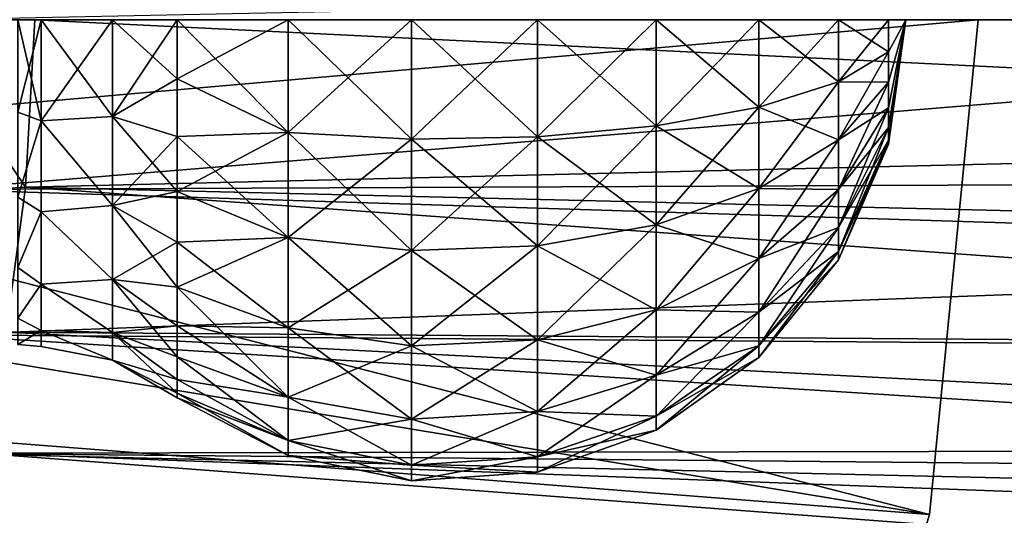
# Model space of a CAD drawing. Header units: millimetres. Extents: x -110 to 119, y -127 to 212.
# Tile 65 of 186: x -53 to -40, y -7 to 0. Entities that reach past the tile are written whole.
import ezdxf

# ---------------------------------------------------------------- set-up
doc = ezdxf.new("R2010")
doc.units = ezdxf.units.MM
doc.header["$LTSCALE"] = 26.699852
for name, color, linetype in [('44', 7, 'CONTINUOUS'), ('47', 7, 'CONTINUOUS'), ('548', 7, 'CONTINUOUS'), ('549', 7, 'CONTINUOUS'), ('55', 7, 'CONTINUOUS'), ('550', 7, 'CONTINUOUS'), ('56', 7, 'CONTINUOUS'), ('7', 7, 'CONTINUOUS'), ('9', 7, 'CONTINUOUS')]:
    doc.layers.add(name, color=color, linetype=linetype)

msp = doc.modelspace()

# ---------------------------------------------------------------- linework, layer by layer
at = {"layer": '44', "color": 7, "linetype": 'CONTINUOUS', "true_color": 0xa2afbf}
msp.add_3dface([(-25.694, 0, 11.01), (-25.683, 0.586, 11.002), (-54.351, 0, 9.979), (-25.694, 0, 11.01)], dxfattribs=at)
at = {"layer": '47', "color": 7, "linetype": 'CONTINUOUS', "true_color": 0xa2afbf}
for points in [[(-25.694, 0, 11.01), (-54.351, 0, 9.979), (-54.289, -2.342, 9.835), (-25.694, 0, 11.01)], [(-25.694, 0, 11.01), (-54.289, -2.342, 9.835), (-25.493, -2.22, 10.904), (-25.694, 0, 11.01)], [(-25.493, -2.22, 10.904), (-54.289, -2.342, 9.835), (-25.254, -3.256, 10.781), (-25.493, -2.22, 10.904)], [(-54.289, -2.342, 9.835), (-54.317, -4.351, 9.47), (-25.254, -3.256, 10.781), (-54.289, -2.342, 9.835)], [(-25.254, -3.256, 10.781), (-54.317, -4.351, 9.47), (-24.822, -4.576, 10.555), (-25.254, -3.256, 10.781)], [(-54.317, -4.351, 9.47), (-54.453, -5.984, 8.985), (-24.018, -6.266, 10.143), (-54.317, -4.351, 9.47)], [(-24.822, -4.576, 10.555), (-54.317, -4.351, 9.47), (-24.018, -6.266, 10.143), (-24.822, -4.576, 10.555)], [(-54.453, -5.984, 8.985), (-54.684, -7.274, 8.461), (-23.765, -6.692, 10.017), (-54.453, -5.984, 8.985)], [(-24.018, -6.266, 10.143), (-54.453, -5.984, 8.985), (-23.765, -6.692, 10.017), (-24.018, -6.266, 10.143)], [(-23.765, -6.692, 10.017), (-54.684, -7.274, 8.461), (-22.109, -8.898, 9.192), (-23.765, -6.692, 10.017)]]:
    msp.add_3dface(points, dxfattribs=at)
at = {"layer": '548', "color": 7, "linetype": 'CONTINUOUS', "true_color": 0xa2afbf}
for points in [[(-49.515, 0, 56.037), (-51.048, 0, 55.245), (-51.048, -0.817, 55.181), (-49.515, 0, 56.037)], [(-49.515, -1.556, 55.832), (-49.515, 0, 56.037), (-51.048, -0.817, 55.181), (-49.515, -1.556, 55.832)], [(-51.048, 0, 44.805), (-49.515, 0, 44.013), (-49.515, -1.556, 44.218), (-51.048, 0, 44.805)], [(-51.048, 0, 44.805), (-49.515, -1.556, 44.218), (-51.048, -0.817, 44.869), (-51.048, 0, 44.805)], [(-47.814, 0, 56.39), (-49.515, 0, 56.037), (-49.515, -1.556, 55.832), (-47.814, 0, 56.39)], [(-47.814, -1.647, 56.173), (-47.814, 0, 56.39), (-49.515, -1.556, 55.832), (-47.814, -1.647, 56.173)], [(-49.515, 0, 44.013), (-47.814, 0, 43.66), (-47.814, -1.647, 43.877), (-49.515, 0, 44.013)], [(-49.515, 0, 44.013), (-47.814, -1.647, 43.877), (-49.515, -1.556, 44.218), (-49.515, 0, 44.013)], [(-46.08, 0, 56.271), (-47.814, 0, 56.39), (-47.814, -1.647, 56.173), (-46.08, 0, 56.271)], [(-46.08, -1.617, 56.058), (-46.08, 0, 56.271), (-47.814, -1.647, 56.173), (-46.08, -1.617, 56.058)], [(-47.814, 0, 43.66), (-46.08, 0, 43.779), (-46.08, -1.617, 43.992), (-47.814, 0, 43.66)], [(-47.814, 0, 43.66), (-46.08, -1.617, 43.992), (-47.814, -1.647, 43.877), (-47.814, 0, 43.66)], [(-44.443, 0, 55.689), (-46.08, 0, 56.271), (-46.08, -1.617, 56.058), (-44.443, 0, 55.689)], [(-44.443, -1.466, 55.496), (-44.443, 0, 55.689), (-46.08, -1.617, 56.058), (-44.443, -1.466, 55.496)], [(-46.08, 0, 43.779), (-44.443, 0, 44.361), (-44.443, -1.466, 44.554), (-46.08, 0, 43.779)], [(-46.08, 0, 43.779), (-44.443, -1.466, 44.554), (-46.08, -1.617, 43.992), (-46.08, 0, 43.779)], [(-43.024, 0, 54.687), (-44.443, 0, 55.689), (-44.443, -1.466, 55.496), (-43.024, 0, 54.687)], [(-43.024, -1.207, 54.528), (-43.024, 0, 54.687), (-44.443, -1.466, 55.496), (-43.024, -1.207, 54.528)], [(-44.443, 0, 44.361), (-43.024, 0, 45.363), (-43.024, -1.207, 45.522), (-44.443, 0, 44.361)], [(-44.443, 0, 44.361), (-43.024, -1.207, 45.522), (-44.443, -1.466, 44.554), (-44.443, 0, 44.361)], [(-41.928, 0, 53.339), (-43.024, 0, 54.687), (-43.024, -1.207, 54.528), (-41.928, 0, 53.339)], [(-41.928, -0.858, 53.226), (-41.928, 0, 53.339), (-43.024, -1.207, 54.528), (-41.928, -0.858, 53.226)], [(-43.024, 0, 45.363), (-41.928, 0, 46.711), (-41.928, -0.858, 46.824), (-43.024, 0, 45.363)], [(-43.024, 0, 45.363), (-41.928, -0.858, 46.824), (-43.024, -1.207, 45.522), (-43.024, 0, 45.363)], [(-41.236, 0, 51.745), (-41.928, 0, 53.339), (-41.928, -0.858, 53.226), (-41.236, 0, 51.745)], [(-41.236, -0.445, 51.686), (-41.236, 0, 51.745), (-41.928, -0.858, 53.226), (-41.236, -0.445, 51.686)], [(-41.928, 0, 46.711), (-41.236, 0, 48.305), (-41.236, -0.445, 48.364), (-41.928, 0, 46.711)], [(-41.928, 0, 46.711), (-41.236, -0.445, 48.364), (-41.928, -0.858, 46.824), (-41.928, 0, 46.711)], [(-41, 0, 50.025), (-41.236, 0, 51.745), (-41.236, -0.445, 51.686), (-41, 0, 50.025)], [(-41.236, 0, 48.305), (-41, 0, 50.025), (-41.236, -0.445, 48.364), (-41.236, 0, 48.305)], [(-41.236, -0.445, 48.364), (-41, 0, 50.025), (-41.236, -0.86, 48.536), (-41.236, -0.445, 48.364)], [(-41.236, -0.86, 48.536), (-41, 0, 50.025), (-41.236, -1.216, 48.809), (-41.236, -0.86, 48.536)], [(-41.236, -1.216, 48.809), (-41, 0, 50.025), (-41.236, -1.489, 49.165), (-41.236, -1.216, 48.809)], [(-41.236, -1.489, 49.165), (-41, 0, 50.025), (-41.236, -1.661, 49.58), (-41.236, -1.489, 49.165)], [(-41.236, -1.661, 49.58), (-41, 0, 50.025), (-41.236, -1.72, 50.025), (-41.236, -1.661, 49.58)], [(-41.236, -1.72, 50.025), (-41, 0, 50.025), (-41.236, -1.661, 50.47), (-41.236, -1.72, 50.025)], [(-41.236, -1.661, 50.47), (-41, 0, 50.025), (-41.236, -1.489, 50.885), (-41.236, -1.661, 50.47)], [(-41.236, -1.489, 50.885), (-41, 0, 50.025), (-41.236, -1.216, 51.241), (-41.236, -1.489, 50.885)], [(-41.236, -1.216, 51.241), (-41, 0, 50.025), (-41.236, -0.86, 51.514), (-41.236, -1.216, 51.241)], [(-41.236, -0.86, 51.514), (-41, 0, 50.025), (-41.236, -0.445, 51.686), (-41.236, -0.86, 51.514)], [(-41.236, -0.445, 48.364), (-41.236, -0.86, 48.536), (-41.928, -0.858, 46.824), (-41.236, -0.445, 48.364)], [(-41.236, -0.86, 51.514), (-41.236, -0.445, 51.686), (-41.928, -1.657, 52.895), (-41.236, -0.86, 51.514)], [(-41.928, -1.657, 52.895), (-41.236, -0.445, 51.686), (-41.928, -0.858, 53.226), (-41.928, -1.657, 52.895)], [(-51.048, -0.817, 44.869), (-49.515, -1.556, 44.218), (-51.048, -1.613, 45.06), (-51.048, -0.817, 44.869)], [(-51.048, -1.613, 54.99), (-49.515, -1.556, 55.832), (-51.048, -0.817, 55.181), (-51.048, -1.613, 54.99)], [(-41.928, -0.858, 46.824), (-41.928, -1.657, 47.155), (-43.024, -1.207, 45.522), (-41.928, -0.858, 46.824)], [(-41.928, -1.657, 52.895), (-41.928, -0.858, 53.226), (-43.024, -2.331, 54.062), (-41.928, -1.657, 52.895)], [(-43.024, -2.331, 54.062), (-41.928, -0.858, 53.226), (-43.024, -1.207, 54.528), (-43.024, -2.331, 54.062)], [(-41.928, -0.858, 46.824), (-41.236, -0.86, 48.536), (-41.928, -1.657, 47.155), (-41.928, -0.858, 46.824)], [(-41.236, -0.86, 48.536), (-41.236, -1.216, 48.809), (-41.928, -1.657, 47.155), (-41.236, -0.86, 48.536)], [(-41.236, -1.216, 51.241), (-41.236, -0.86, 51.514), (-41.928, -2.343, 52.368), (-41.236, -1.216, 51.241)], [(-41.928, -2.343, 52.368), (-41.236, -0.86, 51.514), (-41.928, -1.657, 52.895), (-41.928, -2.343, 52.368)], [(-43.024, -1.207, 45.522), (-43.024, -2.331, 45.988), (-44.443, -1.466, 44.554), (-43.024, -1.207, 45.522)], [(-43.024, -2.331, 54.062), (-43.024, -1.207, 54.528), (-44.443, -2.832, 54.93), (-43.024, -2.331, 54.062)], [(-44.443, -2.832, 54.93), (-43.024, -1.207, 54.528), (-44.443, -1.466, 55.496), (-44.443, -2.832, 54.93)], [(-43.024, -1.207, 45.522), (-41.928, -1.657, 47.155), (-43.024, -2.331, 45.988), (-43.024, -1.207, 45.522)], [(-41.236, -1.216, 48.809), (-41.236, -1.489, 49.165), (-41.928, -2.343, 47.682), (-41.236, -1.216, 48.809)], [(-41.928, -1.657, 47.155), (-41.236, -1.216, 48.809), (-41.928, -2.343, 47.682), (-41.928, -1.657, 47.155)], [(-41.236, -1.489, 50.885), (-41.236, -1.216, 51.241), (-41.928, -2.87, 51.682), (-41.236, -1.489, 50.885)], [(-41.928, -2.87, 51.682), (-41.236, -1.216, 51.241), (-41.928, -2.343, 52.368), (-41.928, -2.87, 51.682)], [(-44.443, -1.466, 44.554), (-44.443, -2.832, 45.12), (-46.08, -1.617, 43.992), (-44.443, -1.466, 44.554)], [(-44.443, -2.832, 54.93), (-44.443, -1.466, 55.496), (-46.08, -3.123, 55.434), (-44.443, -2.832, 54.93)], [(-46.08, -3.123, 55.434), (-44.443, -1.466, 55.496), (-46.08, -1.617, 56.058), (-46.08, -3.123, 55.434)], [(-44.443, -1.466, 44.554), (-43.024, -2.331, 45.988), (-44.443, -2.832, 45.12), (-44.443, -1.466, 44.554)], [(-41.236, -1.489, 49.165), (-41.236, -1.661, 49.58), (-41.928, -2.87, 48.368), (-41.236, -1.489, 49.165)], [(-41.928, -2.343, 47.682), (-41.236, -1.489, 49.165), (-41.928, -2.87, 48.368), (-41.928, -2.343, 47.682)], [(-41.236, -1.661, 50.47), (-41.236, -1.489, 50.885), (-41.928, -3.201, 50.883), (-41.236, -1.661, 50.47)], [(-41.928, -3.201, 50.883), (-41.236, -1.489, 50.885), (-41.928, -2.87, 51.682), (-41.928, -3.201, 50.883)], [(-49.515, -1.556, 44.218), (-49.515, -3.006, 44.818), (-51.048, -1.613, 45.06), (-49.515, -1.556, 44.218)], [(-49.515, -3.006, 55.232), (-49.515, -1.556, 55.832), (-51.048, -2.37, 54.676), (-49.515, -3.006, 55.232)], [(-51.048, -2.37, 54.676), (-49.515, -1.556, 55.832), (-51.048, -1.613, 54.99), (-51.048, -2.37, 54.676)], [(-51.048, -1.613, 45.06), (-49.515, -3.006, 44.818), (-51.048, -2.37, 45.374), (-51.048, -1.613, 45.06)], [(-47.814, -1.647, 43.877), (-47.814, -3.183, 44.513), (-49.515, -1.556, 44.218), (-47.814, -1.647, 43.877)], [(-49.515, -1.556, 44.218), (-47.814, -3.183, 44.513), (-49.515, -3.006, 44.818), (-49.515, -1.556, 44.218)], [(-49.515, -3.006, 55.232), (-47.814, -1.647, 56.173), (-49.515, -1.556, 55.832), (-49.515, -3.006, 55.232)], [(-46.08, -1.617, 43.992), (-46.08, -3.123, 44.616), (-47.814, -1.647, 43.877), (-46.08, -1.617, 43.992)], [(-46.08, -3.123, 55.434), (-46.08, -1.617, 56.058), (-47.814, -3.183, 55.537), (-46.08, -3.123, 55.434)], [(-47.814, -3.183, 55.537), (-46.08, -1.617, 56.058), (-47.814, -1.647, 56.173), (-47.814, -3.183, 55.537)], [(-46.08, -1.617, 43.992), (-44.443, -2.832, 45.12), (-46.08, -3.123, 44.616), (-46.08, -1.617, 43.992)], [(-47.814, -3.183, 55.537), (-47.814, -1.647, 56.173), (-49.515, -3.006, 55.232), (-47.814, -3.183, 55.537)], [(-47.814, -1.647, 43.877), (-46.08, -3.123, 44.616), (-47.814, -3.183, 44.513), (-47.814, -1.647, 43.877)], [(-41.928, -1.657, 47.155), (-41.928, -2.343, 47.682), (-43.024, -2.331, 45.988), (-41.928, -1.657, 47.155)], [(-41.928, -2.343, 52.368), (-41.928, -1.657, 52.895), (-43.024, -3.296, 53.321), (-41.928, -2.343, 52.368)], [(-43.024, -3.296, 53.321), (-41.928, -1.657, 52.895), (-43.024, -2.331, 54.062), (-43.024, -3.296, 53.321)], [(-41.236, -1.661, 49.58), (-41.236, -1.72, 50.025), (-41.928, -3.201, 49.167), (-41.236, -1.661, 49.58)], [(-41.928, -2.87, 48.368), (-41.236, -1.661, 49.58), (-41.928, -3.201, 49.167), (-41.928, -2.87, 48.368)], [(-41.236, -1.72, 50.025), (-41.236, -1.661, 50.47), (-41.928, -3.314, 50.025), (-41.236, -1.72, 50.025)], [(-41.928, -3.314, 50.025), (-41.236, -1.661, 50.47), (-41.928, -3.201, 50.883), (-41.928, -3.314, 50.025)], [(-41.928, -3.201, 49.167), (-41.236, -1.72, 50.025), (-41.928, -3.314, 50.025), (-41.928, -3.201, 49.167)], [(-51.048, -2.37, 45.374), (-49.515, -3.006, 44.818), (-51.048, -3.068, 45.802), (-51.048, -2.37, 45.374)], [(-51.048, -3.068, 54.248), (-49.515, -3.006, 55.232), (-51.048, -2.37, 54.676), (-51.048, -3.068, 54.248)], [(-43.024, -2.331, 45.988), (-43.024, -3.296, 46.729), (-44.443, -2.832, 45.12), (-43.024, -2.331, 45.988)], [(-43.024, -3.296, 53.321), (-43.024, -2.331, 54.062), (-44.443, -4.005, 54.03), (-43.024, -3.296, 53.321)], [(-44.443, -4.005, 54.03), (-43.024, -2.331, 54.062), (-44.443, -2.832, 54.93), (-44.443, -4.005, 54.03)], [(-43.024, -2.331, 45.988), (-41.928, -2.343, 47.682), (-43.024, -3.296, 46.729), (-43.024, -2.331, 45.988)], [(-41.928, -2.343, 47.682), (-41.928, -2.87, 48.368), (-43.024, -3.296, 46.729), (-41.928, -2.343, 47.682)], [(-41.928, -2.87, 51.682), (-41.928, -2.343, 52.368), (-43.024, -4.037, 52.356), (-41.928, -2.87, 51.682)], [(-43.024, -4.037, 52.356), (-41.928, -2.343, 52.368), (-43.024, -3.296, 53.321), (-43.024, -4.037, 52.356)], [(-44.443, -2.832, 45.12), (-44.443, -4.005, 46.02), (-46.08, -3.123, 44.616), (-44.443, -2.832, 45.12)], [(-44.443, -4.005, 54.03), (-44.443, -2.832, 54.93), (-46.08, -4.417, 54.442), (-44.443, -4.005, 54.03)], [(-46.08, -4.417, 54.442), (-44.443, -2.832, 54.93), (-46.08, -3.123, 55.434), (-46.08, -4.417, 54.442)], [(-44.443, -2.832, 45.12), (-43.024, -3.296, 46.729), (-44.443, -4.005, 46.02), (-44.443, -2.832, 45.12)], [(-41.928, -2.87, 48.368), (-41.928, -3.201, 49.167), (-43.024, -4.037, 47.694), (-41.928, -2.87, 48.368)], [(-43.024, -3.296, 46.729), (-41.928, -2.87, 48.368), (-43.024, -4.037, 47.694), (-43.024, -3.296, 46.729)], [(-41.928, -3.201, 50.883), (-41.928, -2.87, 51.682), (-43.024, -4.503, 51.232), (-41.928, -3.201, 50.883)], [(-43.024, -4.503, 51.232), (-41.928, -2.87, 51.682), (-43.024, -4.037, 52.356), (-43.024, -4.503, 51.232)], [(-49.515, -3.006, 44.818), (-49.515, -4.251, 45.774), (-51.048, -3.068, 45.802), (-49.515, -3.006, 44.818)], [(-49.515, -4.251, 54.276), (-49.515, -3.006, 55.232), (-51.048, -3.691, 53.716), (-49.515, -4.251, 54.276)], [(-51.048, -3.691, 53.716), (-49.515, -3.006, 55.232), (-51.048, -3.068, 54.248), (-51.048, -3.691, 53.716)], [(-51.048, -3.068, 45.802), (-49.515, -4.251, 45.774), (-51.048, -3.691, 46.334), (-51.048, -3.068, 45.802)], [(-47.814, -3.183, 44.513), (-47.814, -4.501, 45.524), (-49.515, -3.006, 44.818), (-47.814, -3.183, 44.513)], [(-49.515, -3.006, 44.818), (-47.814, -4.501, 45.524), (-49.515, -4.251, 45.774), (-49.515, -3.006, 44.818)], [(-49.515, -4.251, 54.276), (-47.814, -3.183, 55.537), (-49.515, -3.006, 55.232), (-49.515, -4.251, 54.276)], [(-46.08, -3.123, 44.616), (-46.08, -4.417, 45.608), (-47.814, -3.183, 44.513), (-46.08, -3.123, 44.616)], [(-46.08, -4.417, 54.442), (-46.08, -3.123, 55.434), (-47.814, -4.501, 54.526), (-46.08, -4.417, 54.442)], [(-47.814, -4.501, 54.526), (-46.08, -3.123, 55.434), (-47.814, -3.183, 55.537), (-47.814, -4.501, 54.526)], [(-46.08, -3.123, 44.616), (-44.443, -4.005, 46.02), (-46.08, -4.417, 45.608), (-46.08, -3.123, 44.616)], [(-47.814, -4.501, 54.526), (-47.814, -3.183, 55.537), (-49.515, -4.251, 54.276), (-47.814, -4.501, 54.526)], [(-47.814, -3.183, 44.513), (-46.08, -4.417, 45.608), (-47.814, -4.501, 45.524), (-47.814, -3.183, 44.513)], [(-41.928, -3.201, 49.167), (-41.928, -3.314, 50.025), (-43.024, -4.503, 48.818), (-41.928, -3.201, 49.167)], [(-43.024, -4.037, 47.694), (-41.928, -3.201, 49.167), (-43.024, -4.503, 48.818), (-43.024, -4.037, 47.694)], [(-41.928, -3.314, 50.025), (-41.928, -3.201, 50.883), (-43.024, -4.662, 50.025), (-41.928, -3.314, 50.025)], [(-43.024, -4.662, 50.025), (-41.928, -3.201, 50.883), (-43.024, -4.503, 51.232), (-43.024, -4.662, 50.025)], [(-43.024, -3.296, 46.729), (-43.024, -4.037, 47.694), (-44.443, -4.005, 46.02), (-43.024, -3.296, 46.729)], [(-43.024, -4.037, 52.356), (-43.024, -3.296, 53.321), (-44.443, -4.905, 52.857), (-43.024, -4.037, 52.356)], [(-44.443, -4.905, 52.857), (-43.024, -3.296, 53.321), (-44.443, -4.005, 54.03), (-44.443, -4.905, 52.857)], [(-43.024, -4.503, 48.818), (-41.928, -3.314, 50.025), (-43.024, -4.662, 50.025), (-43.024, -4.503, 48.818)], [(-49.515, -4.251, 45.774), (-49.515, -5.207, 47.019), (-51.048, -3.691, 46.334), (-49.515, -4.251, 45.774)], [(-51.048, -3.691, 46.334), (-49.515, -5.207, 47.019), (-51.048, -4.223, 46.957), (-51.048, -3.691, 46.334)], [(-51.048, -4.223, 53.093), (-49.515, -4.251, 54.276), (-51.048, -3.691, 53.716), (-51.048, -4.223, 53.093)], [(-44.443, -4.005, 46.02), (-44.443, -4.905, 47.193), (-46.08, -4.417, 45.608), (-44.443, -4.005, 46.02)], [(-44.443, -4.905, 52.857), (-44.443, -4.005, 54.03), (-46.08, -5.409, 53.148), (-44.443, -4.905, 52.857)], [(-46.08, -5.409, 53.148), (-44.443, -4.005, 54.03), (-46.08, -4.417, 54.442), (-46.08, -5.409, 53.148)], [(-44.443, -4.005, 46.02), (-43.024, -4.037, 47.694), (-44.443, -4.905, 47.193), (-44.443, -4.005, 46.02)], [(-43.024, -4.037, 47.694), (-43.024, -4.503, 48.818), (-44.443, -4.905, 47.193), (-43.024, -4.037, 47.694)], [(-43.024, -4.503, 51.232), (-43.024, -4.037, 52.356), (-44.443, -5.471, 51.491), (-43.024, -4.503, 51.232)], [(-44.443, -5.471, 51.491), (-43.024, -4.037, 52.356), (-44.443, -4.905, 52.857), (-44.443, -5.471, 51.491)], [(-51.048, -4.223, 46.957), (-49.515, -5.207, 47.019), (-51.048, -4.651, 47.655), (-51.048, -4.223, 46.957)], [(-49.515, -5.207, 53.031), (-49.515, -4.251, 54.276), (-51.048, -4.223, 53.093), (-49.515, -5.207, 53.031)], [(-51.048, -4.651, 52.395), (-49.515, -5.207, 53.031), (-51.048, -4.223, 53.093), (-51.048, -4.651, 52.395)], [(-47.814, -4.501, 45.524), (-47.814, -5.512, 46.842), (-49.515, -4.251, 45.774), (-47.814, -4.501, 45.524)], [(-49.515, -4.251, 45.774), (-47.814, -5.512, 46.842), (-49.515, -5.207, 47.019), (-49.515, -4.251, 45.774)], [(-49.515, -5.207, 53.031), (-47.814, -4.501, 54.526), (-49.515, -4.251, 54.276), (-49.515, -5.207, 53.031)], [(-46.08, -4.417, 45.608), (-46.08, -5.409, 46.902), (-47.814, -4.501, 45.524), (-46.08, -4.417, 45.608)], [(-46.08, -5.409, 53.148), (-46.08, -4.417, 54.442), (-47.814, -5.512, 53.208), (-46.08, -5.409, 53.148)], [(-47.814, -5.512, 53.208), (-46.08, -4.417, 54.442), (-47.814, -4.501, 54.526), (-47.814, -5.512, 53.208)], [(-46.08, -4.417, 45.608), (-44.443, -4.905, 47.193), (-46.08, -5.409, 46.902), (-46.08, -4.417, 45.608)], [(-47.814, -5.512, 53.208), (-47.814, -4.501, 54.526), (-49.515, -5.207, 53.031), (-47.814, -5.512, 53.208)], [(-47.814, -4.501, 45.524), (-46.08, -5.409, 46.902), (-47.814, -5.512, 46.842), (-47.814, -4.501, 45.524)], [(-43.024, -4.503, 48.818), (-43.024, -4.662, 50.025), (-44.443, -5.471, 48.559), (-43.024, -4.503, 48.818)], [(-44.443, -4.905, 47.193), (-43.024, -4.503, 48.818), (-44.443, -5.471, 48.559), (-44.443, -4.905, 47.193)], [(-43.024, -4.662, 50.025), (-43.024, -4.503, 51.232), (-44.443, -5.664, 50.025), (-43.024, -4.662, 50.025)], [(-44.443, -5.664, 50.025), (-43.024, -4.503, 51.232), (-44.443, -5.471, 51.491), (-44.443, -5.664, 50.025)], [(-49.515, -5.207, 47.019), (-49.515, -5.807, 48.469), (-51.048, -4.651, 47.655), (-49.515, -5.207, 47.019)], [(-51.048, -4.651, 47.655), (-49.515, -5.807, 48.469), (-51.048, -4.965, 48.412), (-51.048, -4.651, 47.655)], [(-51.048, -4.965, 51.638), (-49.515, -5.207, 53.031), (-51.048, -4.651, 52.395), (-51.048, -4.965, 51.638)], [(-44.443, -5.471, 48.559), (-43.024, -4.662, 50.025), (-44.443, -5.664, 50.025), (-44.443, -5.471, 48.559)], [(-51.048, -4.965, 48.412), (-49.515, -5.807, 48.469), (-51.048, -5.156, 49.208), (-51.048, -4.965, 48.412)], [(-49.515, -5.807, 51.581), (-49.515, -5.207, 53.031), (-51.048, -4.965, 51.638), (-49.515, -5.807, 51.581)], [(-51.048, -5.156, 50.842), (-49.515, -5.807, 51.581), (-51.048, -4.965, 51.638), (-51.048, -5.156, 50.842)], [(-44.443, -4.905, 47.193), (-44.443, -5.471, 48.559), (-46.08, -5.409, 46.902), (-44.443, -4.905, 47.193)], [(-44.443, -5.471, 51.491), (-44.443, -4.905, 52.857), (-46.08, -6.033, 51.642), (-44.443, -5.471, 51.491)], [(-46.08, -6.033, 51.642), (-44.443, -4.905, 52.857), (-46.08, -5.409, 53.148), (-46.08, -6.033, 51.642)], [(-49.515, -5.807, 48.469), (-49.515, -6.012, 50.025), (-51.048, -5.156, 49.208), (-49.515, -5.807, 48.469)], [(-51.048, -5.156, 49.208), (-49.515, -6.012, 50.025), (-51.048, -5.22, 50.025), (-51.048, -5.156, 49.208)], [(-51.048, -5.22, 50.025), (-49.515, -5.807, 51.581), (-51.048, -5.156, 50.842), (-51.048, -5.22, 50.025)], [(-49.515, -6.012, 50.025), (-49.515, -5.807, 51.581), (-51.048, -5.22, 50.025), (-49.515, -6.012, 50.025)], [(-47.814, -5.512, 46.842), (-47.814, -6.148, 48.378), (-49.515, -5.207, 47.019), (-47.814, -5.512, 46.842)], [(-49.515, -5.207, 47.019), (-47.814, -6.148, 48.378), (-49.515, -5.807, 48.469), (-49.515, -5.207, 47.019)], [(-49.515, -5.807, 51.581), (-47.814, -5.512, 53.208), (-49.515, -5.207, 53.031), (-49.515, -5.807, 51.581)], [(-46.08, -5.409, 46.902), (-46.08, -6.033, 48.408), (-47.814, -5.512, 46.842), (-46.08, -5.409, 46.902)], [(-46.08, -6.033, 51.642), (-46.08, -5.409, 53.148), (-47.814, -6.148, 51.672), (-46.08, -6.033, 51.642)], [(-47.814, -6.148, 51.672), (-46.08, -5.409, 53.148), (-47.814, -5.512, 53.208), (-47.814, -6.148, 51.672)], [(-46.08, -5.409, 46.902), (-44.443, -5.471, 48.559), (-46.08, -6.033, 48.408), (-46.08, -5.409, 46.902)], [(-47.814, -6.148, 51.672), (-47.814, -5.512, 53.208), (-49.515, -5.807, 51.581), (-47.814, -6.148, 51.672)], [(-47.814, -5.512, 46.842), (-46.08, -6.033, 48.408), (-47.814, -6.148, 48.378), (-47.814, -5.512, 46.842)], [(-44.443, -5.471, 48.559), (-44.443, -5.664, 50.025), (-46.08, -6.033, 48.408), (-44.443, -5.471, 48.559)], [(-44.443, -5.664, 50.025), (-44.443, -5.471, 51.491), (-46.08, -6.246, 50.025), (-44.443, -5.664, 50.025)], [(-46.08, -6.246, 50.025), (-44.443, -5.471, 51.491), (-46.08, -6.033, 51.642), (-46.08, -6.246, 50.025)], [(-46.08, -6.033, 48.408), (-44.443, -5.664, 50.025), (-46.08, -6.246, 50.025), (-46.08, -6.033, 48.408)], [(-47.814, -6.148, 48.378), (-47.814, -6.365, 50.025), (-49.515, -5.807, 48.469), (-47.814, -6.148, 48.378)], [(-49.515, -5.807, 48.469), (-47.814, -6.365, 50.025), (-49.515, -6.012, 50.025), (-49.515, -5.807, 48.469)], [(-49.515, -6.012, 50.025), (-47.814, -6.148, 51.672), (-49.515, -5.807, 51.581), (-49.515, -6.012, 50.025)], [(-47.814, -6.365, 50.025), (-47.814, -6.148, 51.672), (-49.515, -6.012, 50.025), (-47.814, -6.365, 50.025)], [(-46.08, -6.033, 48.408), (-46.08, -6.246, 50.025), (-47.814, -6.148, 48.378), (-46.08, -6.033, 48.408)], [(-46.08, -6.246, 50.025), (-46.08, -6.033, 51.642), (-47.814, -6.365, 50.025), (-46.08, -6.246, 50.025)], [(-47.814, -6.365, 50.025), (-46.08, -6.033, 51.642), (-47.814, -6.148, 51.672), (-47.814, -6.365, 50.025)], [(-47.814, -6.148, 48.378), (-46.08, -6.246, 50.025), (-47.814, -6.365, 50.025), (-47.814, -6.148, 48.378)]]:
    msp.add_3dface(points, dxfattribs=at)
at = {"layer": '549', "color": 7, "linetype": 'CONTINUOUS', "true_color": 0xa2afbf}
for points in [[(-51.939, 0, 54.771), (-52.921, 0, 54.535), (-52.921, -1.394, 54.314), (-51.939, 0, 54.771)], [(-51.939, -1.337, 54.579), (-51.939, 0, 54.771), (-52.921, -1.394, 54.314), (-51.939, -1.337, 54.579)], [(-52.921, 0, 45.515), (-51.939, 0, 45.279), (-51.939, -1.337, 45.471), (-52.921, 0, 45.515)], [(-52.921, 0, 45.515), (-51.939, -1.337, 45.471), (-52.921, -1.394, 45.736), (-52.921, 0, 45.515)], [(-51.048, 0, 55.245), (-51.939, 0, 54.771), (-51.939, -1.337, 54.579), (-51.048, 0, 55.245)], [(-51.048, -0.817, 55.181), (-51.048, 0, 55.245), (-51.939, -1.337, 54.579), (-51.048, -0.817, 55.181)], [(-51.939, 0, 45.279), (-51.048, 0, 44.805), (-51.048, -0.817, 44.869), (-51.939, 0, 45.279)], [(-51.939, 0, 45.279), (-51.048, -0.817, 44.869), (-51.939, -1.337, 45.471), (-51.939, 0, 45.279)], [(-51.048, -0.817, 44.869), (-51.048, -1.613, 45.06), (-51.939, -1.337, 45.471), (-51.048, -0.817, 44.869)], [(-51.048, -1.613, 54.99), (-51.048, -0.817, 55.181), (-51.939, -1.337, 54.579), (-51.048, -1.613, 54.99)], [(-51.939, -1.337, 45.471), (-51.939, -2.566, 46.033), (-52.921, -1.394, 45.736), (-51.939, -1.337, 45.471)], [(-51.939, -2.566, 54.017), (-51.939, -1.337, 54.579), (-52.921, -1.394, 54.314), (-51.939, -2.566, 54.017)], [(-51.048, -1.613, 45.06), (-51.048, -2.37, 45.374), (-51.939, -1.337, 45.471), (-51.048, -1.613, 45.06)], [(-51.939, -1.337, 45.471), (-51.048, -2.37, 45.374), (-51.939, -2.566, 46.033), (-51.939, -1.337, 45.471)], [(-51.939, -2.566, 54.017), (-51.048, -1.613, 54.99), (-51.939, -1.337, 54.579), (-51.939, -2.566, 54.017)], [(-52.921, -1.394, 45.736), (-51.939, -2.566, 46.033), (-52.921, -2.651, 46.376), (-52.921, -1.394, 45.736)], [(-52.921, -2.651, 53.674), (-51.939, -2.566, 54.017), (-52.921, -1.394, 54.314), (-52.921, -2.651, 53.674)], [(-51.048, -2.37, 54.676), (-51.048, -1.613, 54.99), (-51.939, -2.566, 54.017), (-51.048, -2.37, 54.676)], [(-51.048, -2.37, 45.374), (-51.048, -3.068, 45.802), (-51.939, -2.566, 46.033), (-51.048, -2.37, 45.374)], [(-51.048, -3.068, 54.248), (-51.048, -2.37, 54.676), (-51.939, -2.566, 54.017), (-51.048, -3.068, 54.248)], [(-51.939, -2.566, 46.033), (-51.939, -3.587, 46.917), (-52.921, -2.651, 46.376), (-51.939, -2.566, 46.033)], [(-51.939, -3.587, 53.133), (-51.939, -2.566, 54.017), (-52.921, -2.651, 53.674), (-51.939, -3.587, 53.133)], [(-51.048, -3.068, 45.802), (-51.048, -3.691, 46.334), (-51.939, -2.566, 46.033), (-51.048, -3.068, 45.802)], [(-51.939, -2.566, 46.033), (-51.048, -3.691, 46.334), (-51.939, -3.587, 46.917), (-51.939, -2.566, 46.033)], [(-51.939, -3.587, 53.133), (-51.048, -3.068, 54.248), (-51.939, -2.566, 54.017), (-51.939, -3.587, 53.133)], [(-52.921, -2.651, 46.376), (-51.939, -3.587, 46.917), (-52.921, -3.649, 47.374), (-52.921, -2.651, 46.376)], [(-52.921, -3.649, 52.676), (-51.939, -3.587, 53.133), (-52.921, -2.651, 53.674), (-52.921, -3.649, 52.676)], [(-51.048, -3.691, 53.716), (-51.048, -3.068, 54.248), (-51.939, -3.587, 53.133), (-51.048, -3.691, 53.716)], [(-51.939, -3.587, 46.917), (-51.939, -4.317, 48.054), (-52.921, -3.649, 47.374), (-51.939, -3.587, 46.917)], [(-51.939, -4.317, 51.996), (-51.939, -3.587, 53.133), (-52.921, -3.649, 52.676), (-51.939, -4.317, 51.996)], [(-52.921, -3.649, 47.374), (-51.939, -4.317, 48.054), (-52.921, -4.289, 48.631), (-52.921, -3.649, 47.374)], [(-52.921, -4.289, 51.419), (-51.939, -4.317, 51.996), (-52.921, -3.649, 52.676), (-52.921, -4.289, 51.419)], [(-51.048, -3.691, 46.334), (-51.048, -4.223, 46.957), (-51.939, -3.587, 46.917), (-51.048, -3.691, 46.334)], [(-51.048, -4.223, 46.957), (-51.048, -4.651, 47.655), (-51.939, -3.587, 46.917), (-51.048, -4.223, 46.957)], [(-51.939, -3.587, 46.917), (-51.048, -4.651, 47.655), (-51.939, -4.317, 48.054), (-51.939, -3.587, 46.917)], [(-51.048, -4.223, 53.093), (-51.048, -3.691, 53.716), (-51.939, -3.587, 53.133), (-51.048, -4.223, 53.093)], [(-51.939, -4.317, 51.996), (-51.048, -4.223, 53.093), (-51.939, -3.587, 53.133), (-51.939, -4.317, 51.996)], [(-51.939, -4.317, 48.054), (-51.939, -4.698, 49.35), (-52.921, -4.289, 48.631), (-51.939, -4.317, 48.054)], [(-52.921, -4.289, 48.631), (-51.939, -4.698, 49.35), (-52.921, -4.51, 50.025), (-52.921, -4.289, 48.631)], [(-51.939, -4.698, 50.7), (-51.939, -4.317, 51.996), (-52.921, -4.289, 51.419), (-51.939, -4.698, 50.7)], [(-52.921, -4.51, 50.025), (-51.939, -4.698, 50.7), (-52.921, -4.289, 51.419), (-52.921, -4.51, 50.025)], [(-51.048, -4.651, 52.395), (-51.048, -4.223, 53.093), (-51.939, -4.317, 51.996), (-51.048, -4.651, 52.395)], [(-51.048, -4.651, 47.655), (-51.048, -4.965, 48.412), (-51.939, -4.317, 48.054), (-51.048, -4.651, 47.655)], [(-51.048, -4.965, 48.412), (-51.048, -5.156, 49.208), (-51.939, -4.317, 48.054), (-51.048, -4.965, 48.412)], [(-51.939, -4.317, 48.054), (-51.048, -5.156, 49.208), (-51.939, -4.698, 49.35), (-51.939, -4.317, 48.054)], [(-51.048, -4.965, 51.638), (-51.048, -4.651, 52.395), (-51.939, -4.317, 51.996), (-51.048, -4.965, 51.638)], [(-51.939, -4.698, 50.7), (-51.048, -4.965, 51.638), (-51.939, -4.317, 51.996), (-51.939, -4.698, 50.7)], [(-51.939, -4.698, 49.35), (-51.939, -4.698, 50.7), (-52.921, -4.51, 50.025), (-51.939, -4.698, 49.35)], [(-51.048, -5.156, 49.208), (-51.048, -5.22, 50.025), (-51.939, -4.698, 49.35), (-51.048, -5.156, 49.208)], [(-51.048, -5.22, 50.025), (-51.048, -5.156, 50.842), (-51.939, -4.698, 50.7), (-51.048, -5.22, 50.025)], [(-51.939, -4.698, 49.35), (-51.048, -5.22, 50.025), (-51.939, -4.698, 50.7), (-51.939, -4.698, 49.35)], [(-51.048, -5.156, 50.842), (-51.048, -4.965, 51.638), (-51.939, -4.698, 50.7), (-51.048, -5.156, 50.842)]]:
    msp.add_3dface(points, dxfattribs=at)
at = {"layer": '55', "color": 7, "linetype": 'CONTINUOUS', "true_color": 0xa2afbf}
for points in [[(-54.752, -2.413, -9.98), (-54.706, 0.018, -10.158), (-53.138, -2.311, -9.881), (-54.752, -2.413, -9.98)], [(-54.706, 0.018, -10.158), (-53.012, 0, -10.027), (-53.138, -2.311, -9.881), (-54.706, 0.018, -10.158)], [(-53.407, -4.312, -9.514), (-54.752, -2.413, -9.98), (-53.138, -2.311, -9.881), (-53.407, -4.312, -9.514)]]:
    msp.add_3dface(points, dxfattribs=at)
at = {"layer": '550', "color": 7, "linetype": 'CONTINUOUS', "true_color": 0xa2afbf}
for points in [[(-52.921, 0, 54.535), (-53.243, 0, 54.552), (-53.243, -1.275, 54.369), (-52.921, 0, 54.535)], [(-52.921, -1.394, 54.314), (-52.921, 0, 54.535), (-53.243, -1.275, 54.369), (-52.921, -1.394, 54.314)], [(-53.243, 0, 45.498), (-52.921, 0, 45.515), (-52.921, -1.394, 45.736), (-53.243, 0, 45.498)], [(-53.243, 0, 45.498), (-52.921, -1.394, 45.736), (-53.243, -1.275, 45.681), (-53.243, 0, 45.498)], [(-52.921, -1.394, 45.736), (-53.243, -2.447, 46.217), (-53.243, -1.275, 45.681), (-52.921, -1.394, 45.736)], [(-52.921, -1.394, 54.314), (-53.243, -1.275, 54.369), (-53.243, -2.447, 53.833), (-52.921, -1.394, 54.314)], [(-52.921, -1.394, 45.736), (-52.921, -2.651, 46.376), (-53.243, -2.447, 46.217), (-52.921, -1.394, 45.736)], [(-52.921, -2.651, 53.674), (-52.921, -1.394, 54.314), (-53.243, -2.447, 53.833), (-52.921, -2.651, 53.674)], [(-52.921, -2.651, 46.376), (-53.243, -3.421, 47.061), (-53.243, -2.447, 46.217), (-52.921, -2.651, 46.376)], [(-52.921, -2.651, 53.674), (-53.243, -2.447, 53.833), (-53.243, -3.421, 52.989), (-52.921, -2.651, 53.674)], [(-52.921, -2.651, 46.376), (-52.921, -3.649, 47.374), (-53.243, -3.421, 47.061), (-52.921, -2.651, 46.376)], [(-52.921, -3.649, 52.676), (-52.921, -2.651, 53.674), (-53.243, -3.421, 52.989), (-52.921, -3.649, 52.676)], [(-52.921, -3.649, 47.374), (-53.243, -4.118, 48.144), (-53.243, -3.421, 47.061), (-52.921, -3.649, 47.374)], [(-52.921, -3.649, 52.676), (-53.243, -3.421, 52.989), (-53.243, -4.118, 51.906), (-52.921, -3.649, 52.676)], [(-52.921, -3.649, 47.374), (-52.921, -4.289, 48.631), (-53.243, -4.118, 48.144), (-52.921, -3.649, 47.374)], [(-52.921, -4.289, 51.419), (-52.921, -3.649, 52.676), (-53.243, -4.118, 51.906), (-52.921, -4.289, 51.419)], [(-52.921, -4.289, 48.631), (-53.243, -4.481, 49.381), (-53.243, -4.118, 48.144), (-52.921, -4.289, 48.631)], [(-52.921, -4.289, 51.419), (-53.243, -4.118, 51.906), (-53.243, -4.481, 50.669), (-52.921, -4.289, 51.419)], [(-52.921, -4.289, 48.631), (-52.921, -4.51, 50.025), (-53.243, -4.481, 49.381), (-52.921, -4.289, 48.631)], [(-52.921, -4.51, 50.025), (-52.921, -4.289, 51.419), (-53.243, -4.481, 50.669), (-52.921, -4.51, 50.025)], [(-52.921, -4.51, 50.025), (-53.243, -4.481, 50.669), (-53.243, -4.481, 49.381), (-52.921, -4.51, 50.025)]]:
    msp.add_3dface(points, dxfattribs=at)
at = {"layer": '56', "color": 7, "linetype": 'CONTINUOUS', "true_color": 0xa2afbf}
for points in [[(-53.138, -2.311, -9.881), (-53.012, 0, -10.027), (-21.434, -1.55, -11.109), (-53.138, -2.311, -9.881)], [(-53.012, 0, -10.027), (-21.306, 0, -11.167), (-21.434, -1.55, -11.109), (-53.012, 0, -10.027)], [(-21.649, -3.064, -10.943), (-53.138, -2.311, -9.881), (-21.434, -1.55, -11.109), (-21.649, -3.064, -10.943)], [(-53.407, -4.312, -9.514), (-53.138, -2.311, -9.881), (-21.974, -4.541, -10.671), (-53.407, -4.312, -9.514)], [(-21.974, -4.541, -10.671), (-53.138, -2.311, -9.881), (-21.649, -3.064, -10.943), (-21.974, -4.541, -10.671)], [(-53.783, -5.984, -9.013), (-53.407, -4.312, -9.514), (-22.345, -5.925, -10.312), (-53.783, -5.984, -9.013)], [(-22.345, -5.925, -10.312), (-53.407, -4.312, -9.514), (-21.974, -4.541, -10.671), (-22.345, -5.925, -10.312)], [(-22.7, -7.136, -9.906), (-53.783, -5.984, -9.013), (-22.345, -5.925, -10.312), (-22.7, -7.136, -9.906)], [(-54.226, -7.348, -8.448), (-53.783, -5.984, -9.013), (-23.054, -8.294, -9.428), (-54.226, -7.348, -8.448)], [(-23.054, -8.294, -9.428), (-53.783, -5.984, -9.013), (-22.7, -7.136, -9.906), (-23.054, -8.294, -9.428)]]:
    msp.add_3dface(points, dxfattribs=at)
at = {"layer": '7', "color": 7, "linetype": 'CONTINUOUS', "true_color": 0xa2afbf}
for points in [[(-40, 0, -56), (-40, 0, -53), (-40.673, -6.828, -53), (-40, 0, -56)], [(-40, 0, -56), (-40.673, -6.828, -53), (-40.673, -6.828, -56), (-40, 0, -56)], [(-40.673, -6.828, -53), (-42.664, -13.394, -53), (-40.673, -6.828, -56), (-40.673, -6.828, -53)], [(-40.673, -6.828, -56), (-42.664, -13.394, -53), (-42.664, -13.394, -56), (-40.673, -6.828, -56)]]:
    msp.add_3dface(points, dxfattribs=at)
at = {"layer": '9', "color": 7, "linetype": 'CONTINUOUS', "true_color": 0xa2afbf}
for points in [[(-40, 0, -53), (-60.26, 0, -36), (-60.368, -1.78, -36), (-40, 0, -53)], [(-40.673, -6.828, -53), (-40, 0, -53), (-60.368, -1.78, -36), (-40.673, -6.828, -53)], [(-60.688, -3.527, -36), (-40.673, -6.828, -53), (-60.368, -1.78, -36), (-60.688, -3.527, -36)], [(-61.217, -5.226, -36), (-40.673, -6.828, -53), (-60.688, -3.527, -36), (-61.217, -5.226, -36)], [(-61.949, -6.851, -36), (-42.664, -13.394, -53), (-61.217, -5.226, -36), (-61.949, -6.851, -36)], [(-42.664, -13.394, -53), (-40.673, -6.828, -53), (-61.217, -5.226, -36), (-42.664, -13.394, -53)]]:
    msp.add_3dface(points, dxfattribs=at)

doc.saveas('drawing.dxf')
